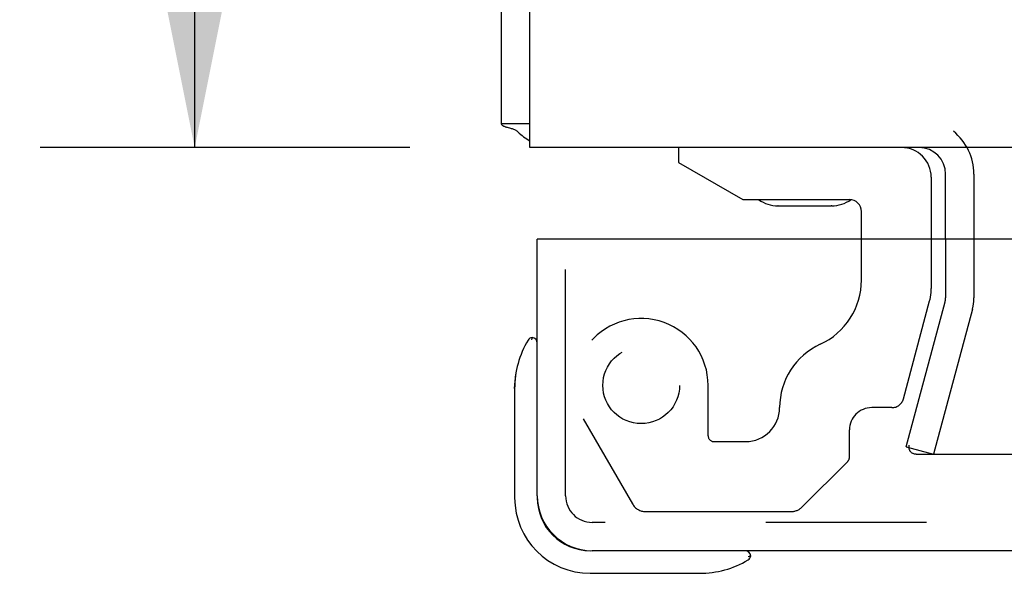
# Model space of a CAD drawing. Header units: inches. Extents: x 0 to 77.3, y 0 to 50.
# Tile 35 of 60: x 56.4 to 59, y 38.2 to 39.7. Entities that reach past the tile are written whole.
import ezdxf

# ---------------------------------------------------------------- set-up
doc = ezdxf.new("R2010")
doc.units = ezdxf.units.IN
doc.header["$LTSCALE"] = 4.25
doc.header["$MEASUREMENT"] = 0
doc.linetypes.add('HIDDEN', pattern=[0.2, 0.1, -0.1])
doc.layers.get('0').update_dxf_attribs({"linetype": 'CONTINUOUS'})
for name, color, linetype in [('DEFAULT_2', 8, 'HIDDEN'), ('DIMENSIONS', 7, 'CONTINUOUS'), ('REAR_DOOR', 7, 'CONTINUOUS')]:
    doc.layers.add(name, color=color, linetype=linetype)
doc.styles.get("Standard").update_dxf_attribs({"font": 'arial.ttf'})
doc.dimstyles.new('DIMSTYLE_1', dxfattribs={"dimtxt": 0.340909, "dimasz": 0.454545, "dimexe": 0.09, "dimexo": 0.07, "dimgap": 0.0375, "dimtad": 0, "dimtih": 1, "dimtoh": 1, "dimzin": 4, "dimdsep": 46, "dimtxsty": 'Standard', "dimblk": '_FILLED', "dimblk1": '_FILLED', "dimblk2": '_FILLED', "dimcen": 0.09, "dimadec": 3, "dimazin": 1, "dimtfac": 1, "dimtdec": 3, "dimtofl": 0, "dimtmove": 0, "dimatfit": 3, "dimldrblk": '_FILLED', "dimfxl": 0, "dimtolj": 1, "dimtzin": 4, "dimarcsym": 0})

# ---------------------------------------------------------------- blocks, each defined once
blk = doc.blocks.new('_FILLED')
at = {"color": 0, "linetype": 'ByBlock'}
blk.add_solid([(0, 0), (-1, 0.2), (-1, -0.2)], dxfattribs=at)
blk = doc.blocks.new('*D2')
at = {"layer": 'DIMENSIONS', "color": 2, "linetype": 'Continuous'}
for p, q in [((57.4443, 45.3549), (56.4661, 45.3549)), ((56.8752, 45.3549), (56.8752, 42.6958)), ((56.8752, 39.3549), (56.8752, 42.014)), ((57.4443, 39.3549), (56.4661, 39.3549))]:
    blk.add_line(p, q, dxfattribs=at)
at = {"layer": 'DIMENSIONS', "color": 2, "linetype": 'Continuous', "xscale": 0.4545454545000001, "yscale": 0.4545454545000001, "zscale": 0.4545454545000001}
for p, rotation in [((56.8752, 45.3549), 90), ((56.8752, 39.3549), 270)]:
    blk.add_blockref('_FILLED', p, dxfattribs=dict(at, rotation=rotation))
at = {"layer": 'DIMENSIONS', "color": 2, "linetype": 'Continuous', "insert": (56.8752, 42.5254), "char_height": 0.34091, "width": 0.926411, "attachment_point": 2, "line_spacing_factor": 0.9}
blk.add_mtext('6.00', dxfattribs=at)

msp = doc.modelspace()

# ---------------------------------------------------------------- linework, layer by layer
at = {"color": 3, "linetype": 'Continuous'}
for p, q in [((57.687445, 39.417909), (57.687445, 44.949909)), ((57.762445, 39.354909), (57.762445, 44.949909)), ((73.612445, 39.354909), (57.762445, 39.354909)), ((58.862445, 39.111988), (58.862445, 39.284909))]:
    msp.add_line(p, q, dxfattribs=at)
at = {"color": 7, "linetype": 'Continuous'}
for p, q in [((57.762445, 39.417909), (57.687445, 39.417909)), ((58.15537, 39.354909), (58.15537, 39.315539)), ((58.15537, 39.315539), (58.325847, 39.217114)), ((58.824661, 39.276169), (58.824661, 39.111988)), ((58.325847, 39.217114), (58.608126, 39.217114)), ((58.4195, 39.200355), (58.41896, 39.20036)), ((58.4195, 39.200355), (58.559993, 39.200354)), ((58.561071, 39.20036), (58.559993, 39.200354)), ((58.639866, 39.111988), (58.639866, 39.185374))]:
    msp.add_line(p, q, dxfattribs=at)
at = {"color": 3, "linetype": 'Continuous'}
for points in [[(57.705376, 39.407204), (57.703389, 39.407748), (57.701505, 39.408282), (57.699753, 39.408804), (57.698115, 39.409326), (57.696586, 39.409853), (57.695155, 39.410396), (57.693791, 39.410975), (57.692563, 39.41157), (57.691518, 39.412153), (57.690618, 39.412737), (57.689851, 39.413326), (57.689203, 39.413922), (57.688666, 39.414528), (57.68823, 39.41515), (57.687891, 39.415792), (57.687647, 39.41646), (57.687496, 39.417166), (57.687445, 39.417909)], [(57.73063, 39.396668), (57.729643, 39.397568), (57.728493, 39.398469), (57.727165, 39.399369), (57.725666, 39.400251), (57.724005, 39.401107), (57.722192, 39.401931), (57.720245, 39.402719), (57.718188, 39.403468), (57.716045, 39.40418), (57.713863, 39.404851), (57.711704, 39.405476), (57.709564, 39.40607), (57.705376, 39.407204)]]:
    msp.add_lwpolyline(points, dxfattribs=at)
for centre, radius, start, end in [((57.832445, 39.499909), 0.145, 225.398622, 241.127169), ((58.792445, 39.284909), 0.07, 0, 90)]:
    msp.add_arc(centre, radius, start, end, dxfattribs=at)
at = {"color": 7, "linetype": 'Continuous'}
for centre, radius, start, end in [((58.745921, 39.276169), 0.07874, 0, 90), ((58.420016, 39.290354), 0.09, 234.531791, 269.328024), ((58.560016, 39.290354), 0.09, 270.671976, 305.225343), ((58.608126, 39.185374), 0.03174, 0, 90)]:
    msp.add_arc(centre, radius, start, end, dxfattribs=at)
at = {"layer": 'DEFAULT_2', "color": 8, "linetype": 'HIDDEN'}
for p, q in [((58.937445, 39.284909), (58.937445, 38.956459)), ((58.639866, 39.004079), (58.639866, 39.111988)), ((58.824661, 39.111988), (58.824661, 38.981366)), ((58.862445, 39.111988), (58.862445, 38.956459)), ((57.856945, 38.760908), (57.856945, 39.031988)), ((58.750757, 38.689095), (58.820402, 38.949013)), ((58.758111, 38.561813), (58.861082, 38.946106)), ((58.933526, 38.926695), (58.830555, 38.542401)), ((58.23411, 38.591577), (58.23411, 38.724988)), ((58.720572, 38.665933), (58.667181, 38.665933)), ((57.903515, 38.636405), (58.033851, 38.410657)), ((58.608126, 38.534609), (58.608126, 38.606878)), ((58.249735, 38.575952), (58.33335, 38.575952)), ((58.758111, 38.561813), (58.830555, 38.542401)), ((58.765023, 38.56172), (58.765091, 38.560122)), ((58.603549, 38.523561), (58.482361, 38.402373)), ((58.785023, 38.542401), (72.589867, 38.542401)), ((58.068492, 38.390657), (58.454077, 38.390657))]:
    msp.add_line(p, q, dxfattribs=at)
for points in [[(58.765634, 38.566459), (58.765294, 38.564891), (58.765091, 38.563312), (58.765023, 38.56172)], [(58.765091, 38.560122), (58.765296, 38.558537), (58.765635, 38.556975), (58.766107, 38.555445), (58.766708, 38.553958), (58.767434, 38.552523), (58.76828, 38.551152), (58.769241, 38.549853)], [(58.785023, 38.542401), (58.783366, 38.542468), (58.781731, 38.542665), (58.780113, 38.542993), (58.778529, 38.543448), (58.77699, 38.544028), (58.775505, 38.544729), (58.774085, 38.545547), (58.772739, 38.546474), (58.771478, 38.547506), (58.770309, 38.548634), (58.769241, 38.549853)]]:
    msp.add_lwpolyline(points, dxfattribs=at)
msp.add_circle((58.056945, 38.724988), 0.1015, dxfattribs=at)
for centre, radius, start, end in [((58.792445, 39.284909), 0.145, 0, 51.245079), ((58.452366, 39.004079), 0.1875, 294.732174, 360), ((58.699661, 38.981366), 0.125, 345, 360), ((58.822445, 38.956459), 0.04, 345, 360), ((58.822445, 38.956459), 0.115, 345, 360), ((58.056945, 38.724988), 0.177165, 0, 210), ((58.608126, 38.665933), 0.184795, 114.732174, 180), ((58.720572, 38.697183), 0.03125, 270, 345), ((58.33335, 38.665933), 0.08998, 270, 360), ((58.667181, 38.606878), 0.059055, 90, 180), ((58.249735, 38.591577), 0.015625, 180, 270), ((58.592501, 38.534609), 0.015625, 315, 360), ((58.068492, 38.430657), 0.04, 210, 270), ((58.454077, 38.430657), 0.04, 270, 315)]:
    msp.add_arc(centre, radius, start, end, dxfattribs=at)
at = {"layer": 'REAR_DOOR', "color": 3, "linetype": 'Continuous'}
for p, q in [((57.781945, 38.431988), (57.781945, 39.111988)), ((73.391945, 39.111988), (57.796945, 39.111988)), ((73.261945, 38.286988), (57.926945, 38.286988))]:
    msp.add_line(p, q, dxfattribs=at)
at = {"layer": 'REAR_DOOR', "color": 7, "linetype": 'Continuous'}
for p, q in [((57.796945, 39.111988), (57.781945, 39.111988)), ((57.768612, 38.851895), (57.768557, 38.851702)), ((57.721945, 38.716341), (57.724838, 38.754263)), ((57.721945, 38.716341), (57.721945, 38.426988)), ((57.781945, 38.431988), (57.781945, 38.426988)), ((58.340174, 38.271988), (58.343835, 38.272878)), ((58.343835, 38.272878), (58.345141, 38.273209)), ((57.921945, 38.226988), (58.211298, 38.226988))]:
    msp.add_line(p, q, dxfattribs=at)
at = {"layer": 'REAR_DOOR', "color": 8, "linetype": 'HIDDEN'}
for p, q in [((57.856945, 38.431988), (57.856945, 39.111988)), ((73.261945, 38.361988), (57.926945, 38.361988))]:
    msp.add_line(p, q, dxfattribs=at)
at = {"layer": 'REAR_DOOR', "color": 7, "linetype": 'Continuous'}
for points in [[(57.768557, 38.851702), (57.768166, 38.850185), (57.767836, 38.848879), (57.766945, 38.845217)], [(58.345141, 38.273209), (58.346659, 38.273601), (58.346852, 38.273654)]]:
    msp.add_lwpolyline(points, dxfattribs=at)
for centre, radius, start, end in [((57.971945, 38.716341), 0.25, 149.110113, 180), ((57.770278, 38.836988), 0.015, 96.379592, 149.110113), ((57.766945, 38.836988), 0.015, 0, 83.620408), ((57.921945, 38.426988), 0.2, 180, 270), ((57.921945, 38.426988), 0.14, 180, 270), ((58.331945, 38.271988), 0.015, 6.379592, 90), ((58.211298, 38.476988), 0.25, 270, 300.889887), ((58.331945, 38.275321), 0.015, 300.889887, 353.620408)]:
    msp.add_arc(centre, radius, start, end, dxfattribs=at)
at = {"layer": 'REAR_DOOR', "color": 3, "linetype": 'Continuous'}
msp.add_arc((57.926945, 38.431988), 0.145, 180, 270, dxfattribs=at)
at = {"layer": 'REAR_DOOR', "color": 8, "linetype": 'HIDDEN'}
msp.add_arc((57.926945, 38.431988), 0.07, 180, 270, dxfattribs=at)

# ---------------------------------------------------------------- dimensions: what is measured, and where the dimension line sits
at = {"layer": 'DIMENSIONS', "color": 2, "linetype": 'Continuous'}
dim = msp.add_linear_dim(base=(56.875199, 45.354909), p1=(57.514263, 39.354909), p2=(57.514263, 45.354909), angle=90, dimstyle='DIMSTYLE_1', dxfattribs=at)
dim.commit()
dim.dimension.update_dxf_attribs({"geometry": '*D2', "text_midpoint": (56.872855, 42.35301), "dimtype": 160})

doc.saveas('drawing.dxf')
